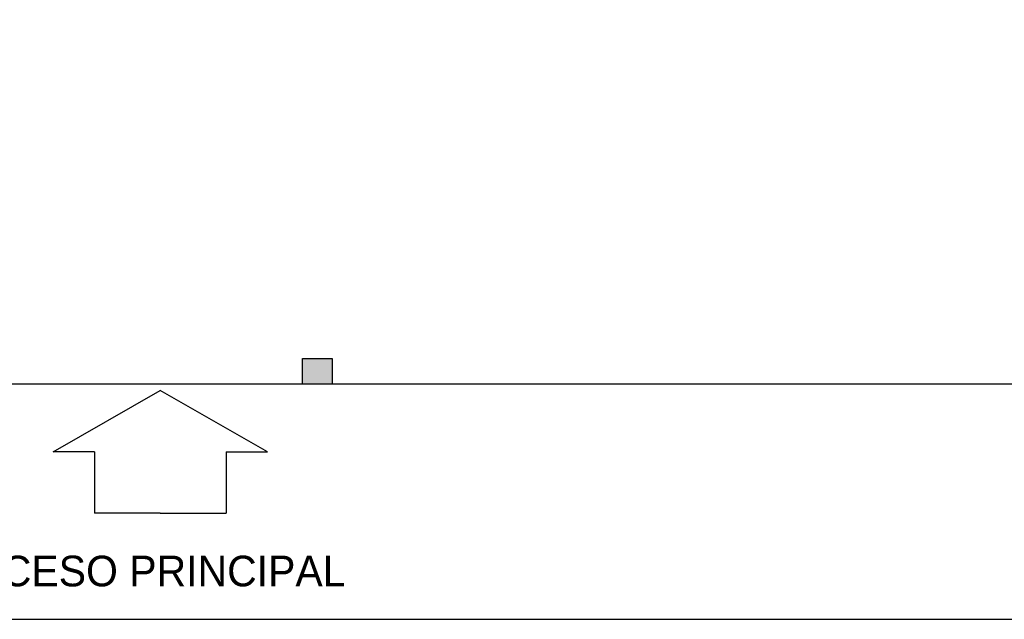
# Model space of a CAD drawing. Header units: millimetres. Extents: x 2152 to 2451, y 445 to 514.
# Tile 13 of 23: x 2375 to 2401, y 445 to 460. Entities that reach past the tile are written whole.
import ezdxf

# ---------------------------------------------------------------- set-up
doc = ezdxf.new("R2010")
doc.units = ezdxf.units.MM
doc.linetypes.add('ACAD_ISO04W100', pattern=[30, 24, -3, 0, -3])
doc.layers.add('Cotas', color=3, linetype='Continuous')
doc.layers.add('PAREDE', color=6, linetype='Continuous')

# ---------------------------------------------------------------- blocks, each defined once
blk = doc.blocks.new('SBPLN501')
for p, q in [((-0.4, 0.7), (0, 0)), ((-0.4, 0.4301), (-0.4, 0.7)), ((-0.4, 0.4301), (-0.8, 0.4301)), ((-0.8, 0), (-0.8, 0.4301)), ((-0.8, 0), (-0.8, -0.4301)), ((-0.4, -0.7), (0, 0)), ((-0.4, -0.4301), (-0.8, -0.4301)), ((-0.4, -0.4301), (-0.4, -0.7))]:
    blk.add_line(p, q)

msp = doc.modelspace()

# ---------------------------------------------------------------- hatches: boundary and pattern name
at = {"layer": 'PAREDE', "linetype": 'ACAD_ISO04W100'}
h = msp.add_hatch(color=0, dxfattribs=at)
h.dxf.hatch_style = 1
h.paths.add_polyline_path([(2383.416, 450.956), (2382.657, 450.956), (2382.657, 450.562), (2383.416, 450.562)])
h.paths.add_polyline_path([(2383.416, 451.21), (2382.657, 451.21), (2382.657, 450.956), (2383.416, 450.956)])

# ---------------------------------------------------------------- linework, layer by layer
at = {"layer": 'Cotas', "color": 0}
msp.add_line((2363.346, 444.556), (2450.927, 444.556), dxfattribs=at)
msp.add_lwpolyline([(2369.346, 504.418), (2444.927, 504.418), (2444.927, 450.556), (2369.346, 450.556)], close=True, dxfattribs=at)
at = {"layer": 'Cotas', "linetype": 'ACAD_ISO04W100'}
msp.add_lwpolyline([(2382.657, 451.21), (2383.416, 451.21), (2383.416, 450.562), (2382.657, 450.562)], close=True, dxfattribs=at)

# ---------------------------------------------------------------- block references
at = {"xscale": -3.912138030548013, "yscale": 3.912138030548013, "zscale": 3.912138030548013, "rotation": 270}
msp.add_blockref('SBPLN501', (2379.021, 450.397), dxfattribs=at)

# ---------------------------------------------------------------- texts
at = {"insert": (2373.521, 445.386), "char_height": 0.78243, "attachment_point": 7}
msp.add_mtext_dynamic_manual_height_columns('\\A1;{\\fZurich Cn BT|b0|i0|c0|p34;\\C2;ACCESO PRINCIPAL}', width=12.80121, gutter_width=1, heights=[0], dxfattribs=at)

doc.saveas('drawing.dxf')
